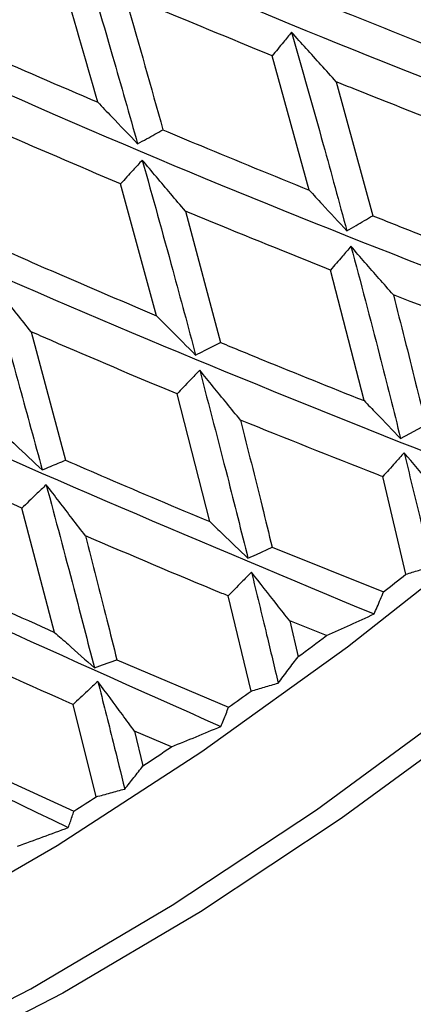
# Model space of a CAD drawing. Header units: millimetres. Extents: x 73 to 180, y 34 to 171.
# Tile 10 of 59: x 104.49 to 105.53, y 40.43 to 43.04. Entities that reach past the tile are written whole.
import ezdxf

# ---------------------------------------------------------------- set-up
doc = ezdxf.new("R2010")
doc.units = ezdxf.units.MM

msp = doc.modelspace()

# ---------------------------------------------------------------- linework, layer by layer
at = {"color": 7, "linetype": 'Continuous', "lineweight": 25}
for p, q in [((105.2536, 42.5904), (105.1554, 42.946)), ((105.3256, 42.8771), (105.422, 42.5228)), ((104.8484, 42.2581), (104.7534, 42.607)), ((104.9254, 42.535), (105.0183, 42.1872)), ((105.399, 42.0332), (105.3101, 42.3788)), ((104.5163, 42.2155), (104.6078, 41.8757)), ((104.9901, 41.7128), (104.9033, 42.0508)), ((105.5102, 41.5736), (105.4488, 41.8319)), ((104.5786, 41.4197), (104.4919, 41.7487)), ((105.1554, 41.6449), (105.4511, 41.5273)), ((105.0994, 41.2643), (105.0389, 41.5161)), ((105.2997, 41.4115), (105.2021, 41.4501)), ((105.2021, 41.4501), (105.2244, 41.3553)), ((104.7438, 41.3473), (105.0399, 41.222)), ((104.6887, 40.9844), (104.6276, 41.2286)), ((104.8882, 41.1166), (104.7906, 41.1581)), ((104.7906, 41.1581), (104.813, 41.066)), ((104.3352, 41.0811), (104.6298, 40.9467))]:
    msp.add_line(p, q, dxfattribs=at)
at = {"color": 7, "linetype": 'Continuous', "lineweight": 25, "flags": 128}
for points in [[(104.1545, 40.2908), (104.5158, 40.4764), (104.8905, 40.6972), (105.2728, 40.9501), (105.6569, 41.231), (106.0372, 41.5359), (106.4077, 41.86), (106.7629, 42.1985), (107.0973, 42.5462), (107.406, 42.8979), (107.6842, 43.2482), (107.9277, 43.5918), (108.1329, 43.9234), (108.2965, 44.2382), (108.4162, 44.5313), (108.4902, 44.7982), (108.5172, 45.0349), (108.4969, 45.2379), (108.4296, 45.404), (108.3855, 45.4646)], [(108.3606, 45.2115), (108.3161, 44.9877), (108.2226, 44.708), (108.0846, 44.4042), (107.9041, 44.0808), (107.6837, 43.7425), (107.4267, 43.3942), (107.1368, 43.0411), (106.8183, 42.6882), (106.4757, 42.3407), (106.1141, 42.0036), (105.7388, 41.682), (105.3551, 41.3804), (104.9688, 41.1033), (104.5855, 40.8548), (104.2106, 40.6383), (103.8498, 40.4572), (103.5083, 40.314), (103.191, 40.2108), (102.9025, 40.1491), (102.6751, 40.13)], [(108.4927, 44.7846), (108.4754, 44.6784), (108.4033, 44.4182), (108.2866, 44.1324), (108.127, 43.8256), (107.927, 43.5022), (107.6895, 43.1672), (107.4183, 42.8256), (107.1173, 42.4828), (106.7912, 42.1438), (106.4449, 41.8137), (106.0837, 41.4977), (105.713, 41.2005), (105.3384, 40.9265), (104.9656, 40.68), (104.6004, 40.4646), (104.2481, 40.2838), (103.9142, 40.1401), (103.6037, 40.0357), (103.3213, 39.9723), (103.0846, 39.9509)], [(105.496, 41.9329), (105.5201, 41.9458), (105.5633, 41.969)], [(105.0913, 41.6158), (105.1143, 41.6262), (105.1554, 41.6449)], [(104.6841, 41.3257), (104.7055, 41.3335), (104.7438, 41.3473)]]:
    msp.add_lwpolyline(points, dxfattribs=at)
at = {"color": 7, "linetype": 'Continuous', "lineweight": 25}
for centre, radius, start, end in [((103.433, 44.9713), 10, 175.9975, 87.49983), ((98.3698, 50.6238), 11.5278, 307.89944, 308.27241), ((98.6227, 50.2896), 11.1087, 306.46157, 306.94602), ((98.8623, 49.9594), 10.7008, 305.26159, 305.65235), ((99.2361, 49.4198), 10.0443, 303.72671, 304.24373), ((99.6289, 48.8202), 9.3275, 302.42191, 302.85146)]:
    msp.add_arc(centre, radius, start, end, dxfattribs=at)
for points, knots in [([(100.5938, 45.75), (101.183, 45.4421), (102.4049, 44.8036), (104.1007, 44.0118), (105.6317, 43.3528), (106.5189, 43.0215), (106.9433, 42.863)], [0, 0, 0, 0, 0.277568, 0.575595, 0.796955, 1, 1, 1, 1]), ([(100.2062, 45.4935), (100.7883, 45.1719), (101.9998, 44.5027), (103.7005, 43.6788), (105.2504, 42.9958), (106.158, 42.6568), (106.5922, 42.4947)], [0, 0, 0, 0, 0.276142, 0.574757, 0.796555, 1, 1, 1, 1]), ([(99.8351, 45.2696), (100.4054, 44.9339), (101.5987, 44.2314), (103.2936, 43.3697), (104.8538, 42.6555), (105.7767, 42.3039), (106.2182, 42.1357)], [0, 0, 0, 0, 0.2741069, 0.5735615, 0.7959826, 1, 1, 1, 1]), ([(99.4856, 45.0816), (100.0399, 44.7315), (101.2076, 43.9939), (102.8861, 43.0893), (104.4481, 42.3373), (105.381, 41.9683), (105.8273, 41.7918)], [0, 0, 0, 0, 0.271525, 0.572045, 0.795257, 1, 1, 1, 1]), ([(99.166, 44.9296), (99.6994, 44.566), (100.8337, 43.7929), (102.4847, 42.8421), (104.0398, 42.0462), (104.9771, 41.6554), (105.4255, 41.4684)], [0, 0, 0, 0, 0.268035, 0.569994, 0.794276, 1, 1, 1, 1]), ([(98.9332, 44.7772), (99.4241, 44.4146), (100.5008, 43.6196), (102.0957, 42.6321), (103.6352, 41.7869), (104.5714, 41.37), (105.0193, 41.1706)], [0, 0, 0, 0, 0.256953, 0.563484, 0.791161, 1, 1, 1, 1]), ([(99.8367, 43.797), (99.9196, 43.7317), (100.5742, 43.2155), (101.7277, 42.466), (103.2402, 41.5626), (104.1701, 41.1165), (104.615, 40.9031)], [0, 0, 0, 0, 0.056408, 0.445671, 0.734797, 1, 1, 1, 1]), ([(104.6444, 43.2454), (104.6739, 43.1452), (104.7264, 42.9675), (104.7768, 42.7904), (104.7988, 42.7131)], [0, 0, 0, 0, 0.563497, 1, 1, 1, 1]), ([(104.693, 42.8233), (104.6604, 42.9377), (104.6264, 43.0574), (104.5915, 43.1774), (104.59, 43.1827)], [0, 0, 0, 0, 0.956083, 1, 1, 1, 1]), ([(105.1554, 42.946), (105.0438, 42.9919), (104.9134, 43.0455), (104.783, 43.1005), (104.7642, 43.1085)], [0, 0, 0, 0, 0.855661, 1, 1, 1, 1]), ([(104.7642, 43.1085), (104.766, 43.1022), (104.8006, 42.9826), (104.8342, 42.8632), (104.866, 42.7501)], [0, 0, 0, 0, 0.05252, 1, 1, 1, 1]), ([(105.2639, 43.0958), (105.298, 43.0819), (105.4256, 43.03), (105.5531, 42.9794), (105.6464, 42.9423)], [0, 0, 0, 0, 0.26749, 1, 1, 1, 1]), ([(104.2954, 42.9956), (104.3247, 42.9827), (104.4572, 42.9244), (104.5898, 42.8676), (104.693, 42.8233)], [0, 0, 0, 0, 0.221435, 1, 1, 1, 1]), ([(105.2071, 43.0084), (105.1999, 42.9997), (105.1826, 42.9789), (105.1654, 42.958), (105.1554, 42.946)], [0, 0, 0, 0, 0.419715, 1, 1, 1, 1]), ([(105.3256, 42.8771), (105.312, 42.8922), (105.2725, 42.936), (105.233, 42.9797), (105.2071, 43.0084)], [0, 0, 0, 0, 0.344326, 1, 1, 1, 1]), ([(105.2071, 43.0084), (105.2353, 42.9094), (105.2853, 42.734), (105.3328, 42.559), (105.3535, 42.4827)], [0, 0, 0, 0, 0.564197, 1, 1, 1, 1]), ([(104.9254, 39.635), (104.9528, 39.6054), (105.016, 39.5373), (105.1539, 39.4785), (105.3209, 39.449), (105.5169, 39.458), (105.7436, 39.5066), (105.9964, 39.596), (106.2653, 39.7219), (106.5431, 39.8796), (106.825, 40.065), (107.1058, 40.2742), (107.3802, 40.5028), (107.6426, 40.7461), (107.8878, 40.999), (108.1104, 41.2564), (108.306, 41.5135), (108.4705, 41.7657), (108.6002, 42.0094), (108.6917, 42.2425), (108.7373, 42.4525), (108.7387, 42.6385), (108.6938, 42.7922), (108.6449, 42.8909), (108.6044, 42.9231), (108.6031, 42.9241)], [0, 0, 0, 0, 0.029733, 0.0685, 0.108962, 0.153788, 0.202505, 0.252066, 0.300955, 0.349245, 0.397141, 0.444798, 0.492329, 0.539816, 0.587327, 0.63492, 0.682684, 0.730739, 0.77926, 0.828501, 0.878756, 0.922336, 0.961532, 0.998741, 1, 1, 1, 1]), ([(105.7057, 42.7274), (105.596, 42.7701), (105.4693, 42.8195), (105.3426, 42.8703), (105.3256, 42.8771)], [0, 0, 0, 0, 0.86607, 1, 1, 1, 1]), ([(104.693, 42.8233), (104.7051, 42.8106), (104.7403, 42.7741), (104.7757, 42.7372), (104.7988, 42.7131)], [0, 0, 0, 0, 0.3459, 1, 1, 1, 1]), ([(104.7534, 42.607), (104.6408, 42.655), (104.5092, 42.7111), (104.3777, 42.7687), (104.3587, 42.7771)], [0, 0, 0, 0, 0.855237, 1, 1, 1, 1]), ([(104.7988, 42.7131), (104.8068, 42.7175), (104.8292, 42.7299), (104.8516, 42.7422), (104.866, 42.7501)], [0, 0, 0, 0, 0.355897, 1, 1, 1, 1]), ([(104.866, 42.7501), (104.8994, 42.7361), (105.0286, 42.6821), (105.1578, 42.6294), (105.2536, 42.5904)], [0, 0, 0, 0, 0.258574, 1, 1, 1, 1]), ([(104.811, 42.6699), (104.803, 42.6611), (104.7837, 42.6402), (104.7646, 42.6192), (104.7534, 42.607)], [0, 0, 0, 0, 0.4197083, 1, 1, 1, 1]), ([(104.9254, 42.535), (104.9123, 42.5504), (104.8742, 42.5954), (104.8361, 42.6404), (104.811, 42.6699)], [0, 0, 0, 0, 0.341546, 1, 1, 1, 1]), ([(104.811, 42.6699), (104.8382, 42.5727), (104.8865, 42.4003), (104.9325, 42.2287), (104.9526, 42.1539)], [0, 0, 0, 0, 0.564196, 1, 1, 1, 1]), ([(105.2536, 42.5904), (105.265, 42.578), (105.2983, 42.5423), (105.3317, 42.5063), (105.3535, 42.4827)], [0, 0, 0, 0, 0.34512, 1, 1, 1, 1]), ([(105.3101, 42.3788), (105.199, 42.4233), (105.0707, 42.4748), (104.9426, 42.5279), (104.9254, 42.535)], [0, 0, 0, 0, 0.865555, 1, 1, 1, 1]), ([(105.3535, 42.4827), (105.3616, 42.4874), (105.3845, 42.5008), (105.4073, 42.5142), (105.422, 42.5228)], [0, 0, 0, 0, 0.356432, 1, 1, 1, 1]), ([(105.422, 42.5228), (105.46, 42.5077), (105.5856, 42.4579), (105.7112, 42.4097), (105.7988, 42.376)], [0, 0, 0, 0, 0.302811, 1, 1, 1, 1]), ([(105.3645, 42.4417), (105.3569, 42.4329), (105.3387, 42.4119), (105.3206, 42.391), (105.3101, 42.3788)], [0, 0, 0, 0, 0.420439, 1, 1, 1, 1]), ([(105.4768, 42.3132), (105.4641, 42.3277), (105.4267, 42.3706), (105.3892, 42.4134), (105.3645, 42.4417)], [0, 0, 0, 0, 0.340017, 1, 1, 1, 1]), ([(105.3645, 42.4417), (105.39, 42.3457), (105.4351, 42.1759), (105.4775, 42.0065), (105.496, 41.9329)], [0, 0, 0, 0, 0.564991, 1, 1, 1, 1]), ([(104.4581, 42.4259), (104.4906, 42.4117), (104.6205, 42.3549), (104.7507, 42.2996), (104.8484, 42.2581)], [0, 0, 0, 0, 0.24966, 1, 1, 1, 1]), ([(104.5163, 42.2155), (104.5038, 42.2313), (104.4671, 42.2774), (104.4304, 42.3235), (104.4062, 42.3538)], [0, 0, 0, 0, 0.341363, 1, 1, 1, 1]), ([(104.4062, 42.3538), (104.433, 42.2587), (104.4804, 42.0901), (104.526, 41.9227), (104.5459, 41.8497)], [0, 0, 0, 0, 0.564196, 1, 1, 1, 1]), ([(105.8508, 42.1709), (105.8452, 42.1729), (105.7206, 42.2193), (105.5959, 42.2673), (105.4768, 42.3132)], [0, 0, 0, 0, 0.044271, 1, 1, 1, 1]), ([(105.4768, 42.3132), (105.4967, 42.2353), (105.5261, 42.1205), (105.5542, 42.006), (105.5633, 41.969)], [0, 0, 0, 0, 0.67782, 1, 1, 1, 1]), ([(104.8484, 42.2581), (104.8604, 42.2462), (104.8951, 42.2116), (104.9298, 42.1767), (104.9526, 42.1539)], [0, 0, 0, 0, 0.345124, 1, 1, 1, 1]), ([(104.9033, 42.0508), (104.7916, 42.0977), (104.6624, 42.152), (104.5337, 42.2079), (104.5163, 42.2155)], [0, 0, 0, 0, 0.864966, 1, 1, 1, 1]), ([(104.9526, 42.1539), (104.9604, 42.1578), (104.9823, 42.169), (105.0042, 42.1801), (105.0183, 42.1872)], [0, 0, 0, 0, 0.356436, 1, 1, 1, 1]), ([(105.0183, 42.1872), (105.0555, 42.1719), (105.1823, 42.1196), (105.3093, 42.069), (105.399, 42.0332)], [0, 0, 0, 0, 0.293846, 1, 1, 1, 1]), ([(104.9633, 42.1137), (104.9549, 42.1049), (104.9349, 42.084), (104.9149, 42.063), (104.9033, 42.0508)], [0, 0, 0, 0, 0.4204287, 1, 1, 1, 1]), ([(105.0714, 41.9817), (105.0593, 41.9965), (105.0233, 42.0406), (104.9872, 42.0846), (104.9633, 42.1137)], [0, 0, 0, 0, 0.337185, 1, 1, 1, 1]), ([(104.9633, 42.1137), (104.988, 42.0197), (105.0318, 41.8533), (105.0733, 41.6878), (105.0913, 41.6158)], [0, 0, 0, 0, 0.564991, 1, 1, 1, 1]), ([(105.399, 42.0332), (105.4099, 42.022), (105.4422, 41.9886), (105.4745, 41.9551), (105.496, 41.9329)], [0, 0, 0, 0, 0.3380932, 1, 1, 1, 1]), ([(105.4488, 41.8319), (105.4432, 41.834), (105.3172, 41.8828), (105.1915, 41.9333), (105.0714, 41.9817)], [0, 0, 0, 0, 0.044272, 1, 1, 1, 1]), ([(105.0714, 41.9817), (105.0907, 41.9055), (105.1191, 41.793), (105.1465, 41.681), (105.1554, 41.6449)], [0, 0, 0, 0, 0.677821, 1, 1, 1, 1]), ([(104.4374, 41.9508), (104.4499, 41.9392), (104.486, 41.9057), (104.5222, 41.8718), (104.5459, 41.8497)], [0, 0, 0, 0, 0.345121, 1, 1, 1, 1]), ([(104.4919, 41.7487), (104.3802, 41.7985), (104.2509, 41.856), (104.1222, 41.9154), (104.1048, 41.9235)], [0, 0, 0, 0, 0.864321, 1, 1, 1, 1]), ([(105.5053, 41.8952), (105.4973, 41.8863), (105.4785, 41.8652), (105.4597, 41.844), (105.4488, 41.8319)], [0, 0, 0, 0, 0.422527, 1, 1, 1, 1]), ([(105.6112, 41.7698), (105.5994, 41.7838), (105.5641, 41.8256), (105.5288, 41.8674), (105.5053, 41.8952)], [0, 0, 0, 0, 0.335184, 1, 1, 1, 1]), ([(105.5053, 41.8952), (105.5192, 41.8386), (105.5438, 41.7383), (105.5673, 41.6382), (105.5776, 41.5945)], [0, 0, 0, 0, 0.563491, 1, 1, 1, 1]), ([(104.5459, 41.8497), (104.5532, 41.8528), (104.5738, 41.8615), (104.5945, 41.8701), (104.6078, 41.8757)], [0, 0, 0, 0, 0.35643, 1, 1, 1, 1]), ([(104.6078, 41.8757), (104.644, 41.86), (104.7712, 41.8047), (104.8988, 41.7511), (104.9901, 41.7128)], [0, 0, 0, 0, 0.284886, 1, 1, 1, 1]), ([(104.5565, 41.8105), (104.5474, 41.8019), (104.5259, 41.7813), (104.5044, 41.7606), (104.4919, 41.7487)], [0, 0, 0, 0, 0.420441, 1, 1, 1, 1]), ([(104.6603, 41.6753), (104.6487, 41.6905), (104.6141, 41.7357), (104.5795, 41.7807), (104.5565, 41.8105)], [0, 0, 0, 0, 0.336996, 1, 1, 1, 1]), ([(104.5565, 41.8105), (104.581, 41.7189), (104.6245, 41.5567), (104.666, 41.3957), (104.6841, 41.3257)], [0, 0, 0, 0, 0.564992, 1, 1, 1, 1]), ([(104.9901, 41.7128), (105.0015, 41.7019), (105.0352, 41.6697), (105.069, 41.6372), (105.0913, 41.6158)], [0, 0, 0, 0, 0.338089, 1, 1, 1, 1]), ([(105.0389, 41.5161), (105.0333, 41.5184), (104.9068, 41.5702), (104.7808, 41.6239), (104.6603, 41.6753)], [0, 0, 0, 0, 0.044272, 1, 1, 1, 1]), ([(104.6603, 41.6753), (104.6794, 41.601), (104.7077, 41.4914), (104.735, 41.3824), (104.7438, 41.3473)], [0, 0, 0, 0, 0.677817, 1, 1, 1, 1]), ([(104.1969, 41.5932), (104.2319, 41.577), (104.3588, 41.5181), (104.4863, 41.461), (104.5786, 41.4197)], [0, 0, 0, 0, 0.275912, 1, 1, 1, 1]), ([(105.1005, 41.5789), (105.0918, 41.5701), (105.0713, 41.5492), (105.0508, 41.5282), (105.0389, 41.5161)], [0, 0, 0, 0, 0.4225303, 1, 1, 1, 1]), ([(105.2021, 41.4501), (105.1909, 41.4644), (105.157, 41.5074), (105.1231, 41.5503), (105.1005, 41.5789)], [0, 0, 0, 0, 0.332289, 1, 1, 1, 1]), ([(105.1005, 41.5789), (105.114, 41.5237), (105.1381, 41.4257), (105.1613, 41.3281), (105.1714, 41.2854)], [0, 0, 0, 0, 0.56349, 1, 1, 1, 1]), ([(105.5102, 41.5736), (105.5214, 41.577), (105.5438, 41.5838), (105.5663, 41.5909), (105.5776, 41.5945)], [0, 0, 0, 0, 0.499961, 1, 1, 1, 1]), ([(105.4255, 41.4684), (105.4284, 41.4746), (105.4342, 41.4876), (105.4427, 41.5072), (105.4483, 41.5206), (105.4511, 41.5273)], [0, 0, 0, 0, 0.31633, 0.658146, 1, 1, 1, 1]), ([(105.2997, 41.4115), (105.3207, 41.4208), (105.3629, 41.4396), (105.4046, 41.4588), (105.4255, 41.4684)], [0, 0, 0, 0, 0.499979, 1, 1, 1, 1]), ([(104.6276, 41.2286), (104.6221, 41.2311), (104.4957, 41.2865), (104.3701, 41.3439), (104.25, 41.3987)], [0, 0, 0, 0, 0.044271, 1, 1, 1, 1]), ([(104.5786, 41.4197), (104.5905, 41.4092), (104.6256, 41.378), (104.6608, 41.3465), (104.6841, 41.3257)], [0, 0, 0, 0, 0.33809, 1, 1, 1, 1]), ([(105.1714, 41.2854), (105.1803, 41.297), (105.198, 41.3201), (105.2156, 41.3436), (105.2244, 41.3553)], [0, 0, 0, 0, 0.499987, 1, 1, 1, 1]), ([(104.6932, 41.2899), (104.684, 41.2813), (104.6621, 41.2609), (104.6403, 41.2404), (104.6276, 41.2286)], [0, 0, 0, 0, 0.42253, 1, 1, 1, 1]), ([(104.7906, 41.1581), (104.7799, 41.1727), (104.7475, 41.2167), (104.715, 41.2606), (104.6932, 41.2899)], [0, 0, 0, 0, 0.332102, 1, 1, 1, 1]), ([(104.6932, 41.2899), (104.7069, 41.2362), (104.7311, 41.141), (104.7544, 41.0463), (104.7647, 41.005)], [0, 0, 0, 0, 0.56349, 1, 1, 1, 1]), ([(105.0994, 41.2643), (105.1114, 41.2677), (105.1353, 41.2746), (105.1594, 41.2818), (105.1714, 41.2854)], [0, 0, 0, 0, 0.499973, 1, 1, 1, 1]), ([(105.0193, 41.1706), (105.0216, 41.176), (105.0264, 41.1873), (105.0333, 41.2044), (105.0377, 41.2161), (105.0399, 41.222)], [0, 0, 0, 0, 0.316333, 0.658141, 1, 1, 1, 1]), ([(104.8882, 41.1166), (104.9101, 41.1255), (104.9539, 41.1432), (104.9975, 41.1615), (105.0193, 41.1706)], [0, 0, 0, 0, 0.499982, 1, 1, 1, 1]), ([(104.7647, 41.005), (104.7728, 41.0151), (104.7889, 41.0352), (104.805, 41.0557), (104.813, 41.066)], [0, 0, 0, 0, 0.499986, 1, 1, 1, 1]), ([(104.6887, 40.9844), (104.7014, 40.9877), (104.7267, 40.9944), (104.752, 41.0015), (104.7647, 41.005)], [0, 0, 0, 0, 0.499972, 1, 1, 1, 1]), ([(104.615, 40.9031), (104.6167, 40.9077), (104.6202, 40.9172), (104.6252, 40.9318), (104.6283, 40.9417), (104.6298, 40.9467)], [0, 0, 0, 0, 0.316325, 0.658147, 1, 1, 1, 1]), ([(104.4801, 40.8536), (104.5026, 40.8617), (104.5477, 40.8779), (104.5926, 40.8947), (104.615, 40.9031)], [0, 0, 0, 0, 0.499979, 1, 1, 1, 1])]:
    msp.add_open_spline(points, degree=3, knots=knots, dxfattribs=at)

doc.saveas('drawing.dxf')
